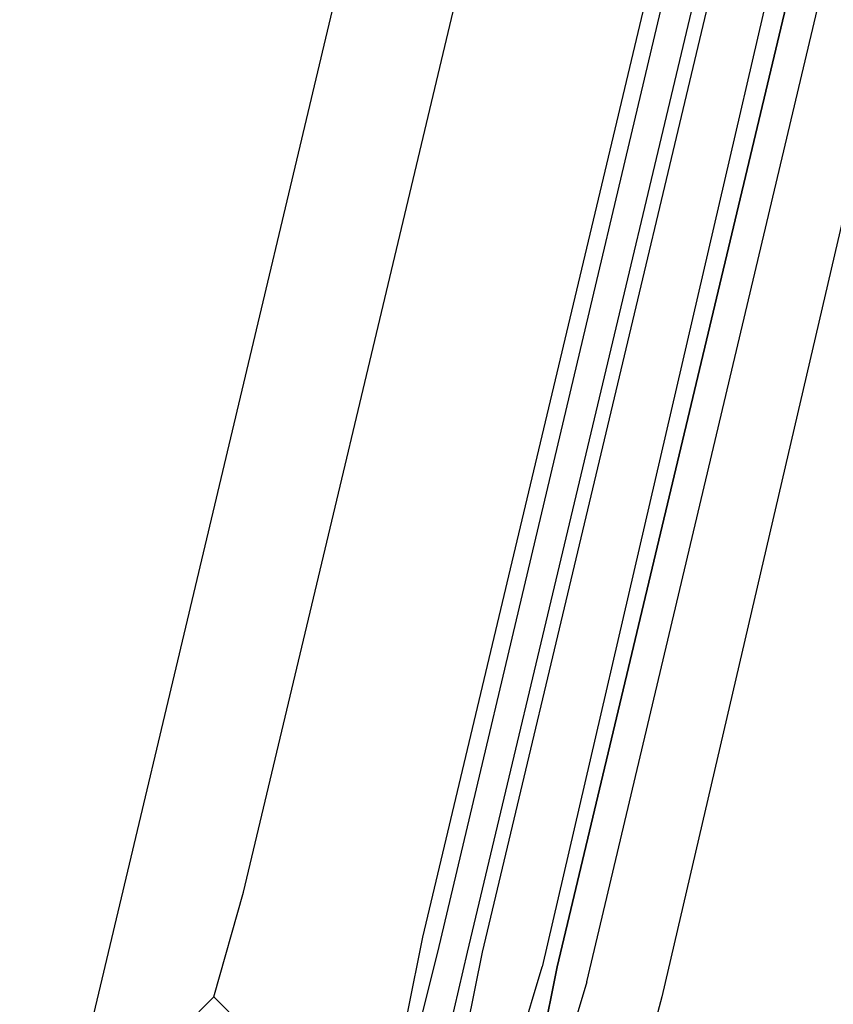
# Model space of a CAD drawing. Header units: feet. Extents: x -79 to 198, y -22 to 181.
# Tile 245 of 256: x 100.253 to 100.98, y 149.798 to 150.677. Entities that reach past the tile are written whole.
import ezdxf

# ---------------------------------------------------------------- set-up
doc = ezdxf.new("R2010")
doc.units = ezdxf.units.FT
doc.layers.add('A-LINEA', color=7, linetype='CONTINUOUS')

msp = doc.modelspace()

# ---------------------------------------------------------------- linework, layer by layer
at = {"layer": 'A-LINEA'}
for p, q in [((101.8, 156.0178), (100.2533, 149.5111)), ((100.4533, 149.8978), (101.0533, 152.4178)), ((100.6133, 149.8578), (101.2133, 152.3778)), ((100.6267, 149.8444), (101.2267, 152.3778)), ((100.6533, 149.8444), (101.2533, 152.3644)), ((100.6667, 149.8444), (101.2667, 152.3644)), ((101.4133, 152.3244), (100.8267, 149.8044)), ((100.4267, 149.8044), (100.4533, 149.8978)), ((100.6, 149.7911), (100.6133, 149.8578)), ((100.6133, 149.7911), (100.6267, 149.8444)), ((100.6133, 149.6711), (100.6533, 149.8444)), ((100.8267, 149.8044), (100.72, 149.4044))]:
    msp.add_line(p, q, dxfattribs=at)
for points in [[(100.76, 149.8178), (101.3733, 152.4044), (101.36, 152.4044), (101.3467, 152.4044), (100.7333, 149.8311), (101.3467, 152.4044), (101.3467, 152.4178), (101.3333, 152.4178), (101.32, 152.4178), (100.72, 149.8311)], [(100.6667, 149.7644), (100.6667, 149.7644), (100.6533, 149.7778), (100.6667, 149.8444)], [(100.76, 149.8178), (100.72, 149.6844), (100.7067, 149.6844), (100.7067, 149.6978), (100.7333, 149.8311), (100.7067, 149.6978), (100.6933, 149.6844), (100.68, 149.6978), (100.72, 149.8311)], [(100.4533, 149.7644), (100.44, 149.7911), (100.4267, 149.8044), (100.4133, 149.7911)]]:
    msp.add_lwpolyline(points, dxfattribs=at)

doc.saveas('drawing.dxf')
